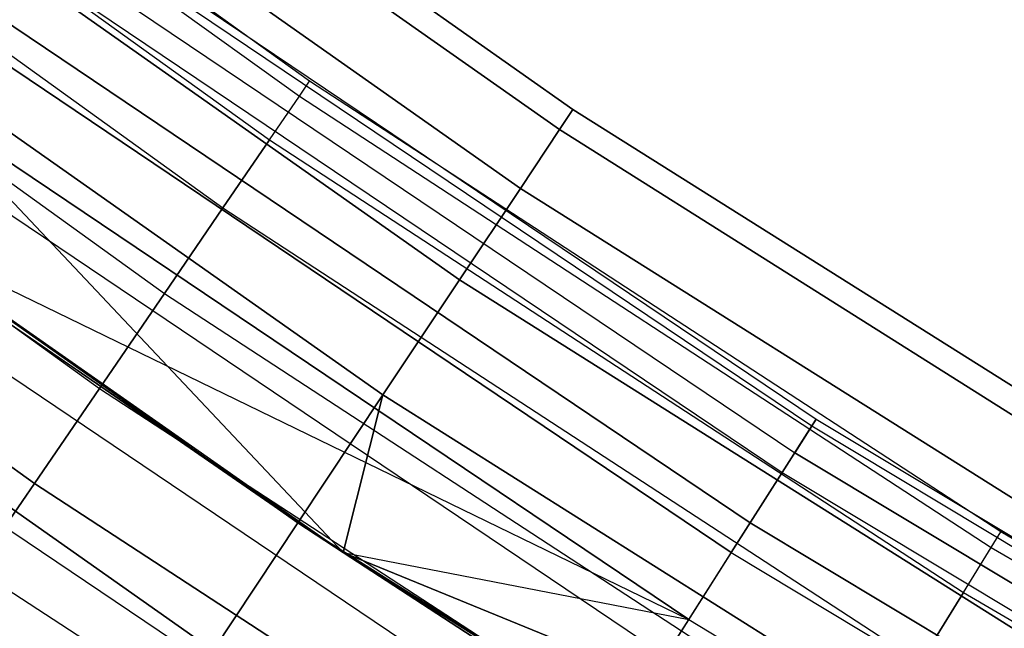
# Model space of a CAD drawing. Extents: x -135 to 135, y -135 to 135.
# Tile 61 of 207: x -41.86 to -37.89, y -61.6 to -59.15. Entities that reach past the tile are written whole.
import ezdxf

# ---------------------------------------------------------------- set-up
doc = ezdxf.new("R2010")
doc.units = 0
doc.header["$LTSCALE"] = 25.4
doc.layers.get('0').update_dxf_attribs({"linetype": 'CONTINUOUS'})

# ---------------------------------------------------------------- blocks, each defined once
blk = doc.blocks.new('SANTANA_BIURKO_A_PM_STL')
at = {"color": 0}
for p, q in [((-39.6283, -59.5134, 149), (-42.6154, -57.4123, 149)), ((-39.6283, -59.5134, 149), (-42.6154, -57.4123, 149)), ((-42.6154, -57.4123, 2), (-39.6283, -59.5134, 2)), ((-42.6154, -57.4123, 2), (-39.6283, -59.5134, 2)), ((-40.6898, -59.3998, 149), (-43.3897, -57.4572, 149)), ((-40.6898, -59.3998, 149), (-43.3897, -57.4572, 149)), ((-40.6898, -59.3998, 2), (-43.3897, -57.4572, 2)), ((-40.6898, -59.3998, 2), (-43.3897, -57.4572, 2)), ((-39.6826, -59.5949, 149.618), (-42.6738, -57.4909, 149.618)), ((-39.6826, -59.5949, 149.618), (-42.6738, -57.4909, 149.618)), ((-39.6826, -59.5949, 148.382), (-42.6738, -57.4909, 148.382)), ((-39.6826, -59.5949, 148.382), (-42.6738, -57.4909, 148.382)), ((-42.6738, -57.4909, 1.382), (-39.6826, -59.5949, 1.382)), ((-42.6738, -57.4909, 1.382), (-39.6826, -59.5949, 1.382)), ((-42.6738, -57.4909, 2.618), (-39.6826, -59.5949, 2.618)), ((-42.6738, -57.4909, 2.618), (-39.6826, -59.5949, 2.618)), ((-43.4339, -57.5158, 149.4635), (-40.7313, -59.4604, 149.4635)), ((-43.4339, -57.5158, 148.5365), (-40.7313, -59.4604, 148.5365)), ((-43.4339, -57.5158, 149.4635), (-40.7313, -59.4604, 149.4635)), ((-43.4339, -57.5158, 148.5365), (-40.7313, -59.4604, 148.5365)), ((-43.4339, -57.5158, 2.4635), (-40.7313, -59.4604, 2.4635)), ((-43.4339, -57.5158, 1.5365), (-40.7313, -59.4604, 1.5365)), ((-43.4339, -57.5158, 2.4635), (-40.7313, -59.4604, 2.4635)), ((-43.4339, -57.5158, 1.5365), (-40.7313, -59.4604, 1.5365)), ((-43.5623, -57.6859, 148.1183), (-40.8517, -59.6362, 148.1183)), ((-43.5623, -57.6859, 148.1183), (-40.8517, -59.6362, 148.1183)), ((-43.5623, -57.6859, 149.8817), (-40.8517, -59.6362, 149.8817)), ((-43.5623, -57.6859, 149.8817), (-40.8517, -59.6362, 149.8817)), ((-43.5623, -57.6859, 1.1183), (-40.8517, -59.6362, 1.1183)), ((-43.5623, -57.6859, 1.1183), (-40.8517, -59.6362, 1.1183)), ((-43.5623, -57.6859, 2.8817), (-40.8517, -59.6362, 2.8817)), ((-43.5623, -57.6859, 2.8817), (-40.8517, -59.6362, 2.8817)), ((-39.84, -59.8313, 150.1756), (-42.8431, -57.719, 150.1756)), ((-39.84, -59.8313, 150.1756), (-42.8431, -57.719, 150.1756)), ((-39.84, -59.8313, 147.8244), (-42.8431, -57.719, 147.8244)), ((-39.84, -59.8313, 147.8244), (-42.8431, -57.719, 147.8244)), ((-42.8431, -57.719, 0.8244), (-39.84, -59.8313, 0.8244)), ((-42.8431, -57.719, 0.8244), (-39.84, -59.8313, 0.8244)), ((-42.8431, -57.719, 3.1756), (-39.84, -59.8313, 3.1756)), ((-42.8431, -57.719, 3.1756), (-39.84, -59.8313, 3.1756)), ((-43.7623, -57.9507, 147.7865), (-41.0393, -59.9099, 147.7865)), ((-43.7623, -57.9507, 147.7865), (-41.0393, -59.9099, 147.7865)), ((-43.7623, -57.9507, 150.2135), (-41.0393, -59.9099, 150.2135)), ((-43.7623, -57.9507, 150.2135), (-41.0393, -59.9099, 150.2135)), ((-43.7623, -57.9507, 0.7865), (-41.0393, -59.9099, 0.7865)), ((-43.7623, -57.9507, 0.7865), (-41.0393, -59.9099, 0.7865)), ((-43.7623, -57.9507, 3.2135), (-41.0393, -59.9099, 3.2135)), ((-43.7623, -57.9507, 3.2135), (-41.0393, -59.9099, 3.2135)), ((-40.0853, -60.1996, 150.618), (-43.1068, -58.0743, 150.618)), ((-40.0853, -60.1996, 150.618), (-43.1068, -58.0743, 150.618)), ((-40.0853, -60.1996, 147.382), (-43.1068, -58.0743, 147.382)), ((-40.0853, -60.1996, 147.382), (-43.1068, -58.0743, 147.382)), ((-43.1068, -58.0743, 0.382), (-40.0853, -60.1996, 0.382)), ((-43.1068, -58.0743, 0.382), (-40.0853, -60.1996, 0.382)), ((-43.1068, -58.0743, 3.618), (-40.0853, -60.1996, 3.618)), ((-43.1068, -58.0743, 3.618), (-40.0853, -60.1996, 3.618)), ((-44.0143, -58.2844, 147.5734), (-41.2756, -60.2549, 147.5734)), ((-44.0143, -58.2844, 147.5734), (-41.2756, -60.2549, 147.5734)), ((-44.0143, -58.2844, 150.4266), (-41.2756, -60.2549, 150.4266)), ((-44.0143, -58.2844, 150.4266), (-41.2756, -60.2549, 150.4266)), ((-44.0143, -58.2844, 0.5734), (-41.2756, -60.2549, 0.5734)), ((-44.0143, -58.2844, 0.5734), (-41.2756, -60.2549, 0.5734)), ((-44.0143, -58.2844, 3.4266), (-41.2756, -60.2549, 3.4266)), ((-44.0143, -58.2844, 3.4266), (-41.2756, -60.2549, 3.4266)), ((-40.3943, -60.6637, 150.9021), (-43.4391, -58.522, 150.9021)), ((-40.3943, -60.6637, 150.9021), (-43.4391, -58.522, 150.9021)), ((-40.3943, -60.6637, 147.0979), (-43.4391, -58.522, 147.0979)), ((-40.3943, -60.6637, 147.0979), (-43.4391, -58.522, 147.0979)), ((-43.4391, -58.522, 0.0979), (-40.3943, -60.6637, 0.0979)), ((-43.4391, -58.522, 0.0979), (-40.3943, -60.6637, 0.0979)), ((-43.4391, -58.522, 3.9021), (-40.3943, -60.6637, 3.9021)), ((-43.4391, -58.522, 3.9021), (-40.3943, -60.6637, 3.9021)), ((-44.2936, -58.6543, 147.5), (-41.5375, -60.6373, 147.5)), ((-44.2936, -58.6543, 147.5), (-41.5375, -60.6373, 147.5)), ((-44.2936, -58.6543, 150.5), (-41.5375, -60.6373, 150.5)), ((-44.2936, -58.6543, 150.5), (-41.5375, -60.6373, 150.5)), ((-44.2936, -58.6543, 0.5), (-41.5375, -60.6373, 0.5)), ((-44.2936, -58.6543, 0.5), (-41.5375, -60.6373, 0.5)), ((-44.2936, -58.6543, 3.5), (-41.5375, -60.6373, 3.5)), ((-44.2936, -58.6543, 3.5), (-41.5375, -60.6373, 3.5)), ((-41.7247, -58.691, 148.8192), (-38.648, -60.7611, 148.8192)), ((-41.7247, -58.691, 148.8192), (-38.648, -60.7611, 148.8192)), ((-41.7247, -58.691, 2.1808), (-38.648, -60.7611, 2.1808)), ((-41.7247, -58.691, 2.1808), (-38.648, -60.7611, 2.1808)), ((-41.7436, -58.7176, 149.359), (-38.6655, -60.7886, 149.359)), ((-41.7436, -58.7176, 149.359), (-38.6655, -60.7886, 149.359)), ((-41.7436, -58.7176, 1.641), (-38.6655, -60.7886, 1.641)), ((-41.7436, -58.7176, 1.641), (-38.6655, -60.7886, 1.641)), ((-41.8179, -58.8221, 148.3029), (-38.7343, -60.8968, 148.3029)), ((-41.8179, -58.8221, 148.3029), (-38.7343, -60.8968, 148.3029)), ((-41.8179, -58.8221, 2.6971), (-38.7343, -60.8968, 2.6971)), ((-41.8179, -58.8221, 2.6971), (-38.7343, -60.8968, 2.6971)), ((-41.8722, -58.8984, 149.8521), (-38.7846, -60.9759, 149.8521)), ((-41.8722, -58.8984, 149.8521), (-38.7846, -60.9759, 149.8521)), ((-41.8722, -58.8984, 1.1479), (-38.7846, -60.9759, 1.1479)), ((-41.8722, -58.8984, 1.1479), (-38.7846, -60.9759, 1.1479)), ((-40.5549, -61.2988, 147.5), (-43.8075, -59.0183, 147)), ((-43.8075, -59.0183, 147), (-40.7368, -61.1781, 147)), ((-40.5549, -61.2988, 147.5), (-43.8075, -59.0183, 147)), ((-40.7368, -61.1781, 151), (-43.8075, -59.0183, 151)), ((-40.7368, -61.1781, 151), (-43.8075, -59.0183, 151)), ((-43.8075, -59.0183, 147), (-40.7368, -61.1781, 147)), ((-43.8075, -59.0183, 0), (-40.7368, -61.1781, 0)), ((-43.8075, -59.0183, 0), (-40.7368, -61.1781, 0)), ((-43.8075, -59.0183, 4), (-40.7368, -61.1781, 4)), ((-43.8075, -59.0183, 4), (-40.7368, -61.1781, 4)), ((-44.573, -59.0242, 147.5734), (-41.7995, -61.0197, 147.5734)), ((-44.573, -59.0242, 147.5734), (-41.7995, -61.0197, 147.5734)), ((-41.7995, -61.0197, 150.4266), (-44.573, -59.0242, 150.4266)), ((-41.7995, -61.0197, 150.4266), (-44.573, -59.0242, 150.4266)), ((-44.573, -59.0242, 0.5734), (-41.7995, -61.0197, 0.5734)), ((-44.573, -59.0242, 0.5734), (-41.7995, -61.0197, 0.5734)), ((-41.7995, -61.0197, 3.4266), (-44.573, -59.0242, 3.4266)), ((-41.7995, -61.0197, 3.4266), (-44.573, -59.0242, 3.4266)), ((-38.9133, -61.1782, 147.8772), (-42.0111, -59.0939, 147.8772)), ((-38.9133, -61.1782, 147.8772), (-42.0111, -59.0939, 147.8772)), ((-42.0111, -59.0939, 3.1228), (-38.9133, -61.1782, 3.1228)), ((-42.0111, -59.0939, 3.1228), (-38.9133, -61.1782, 3.1228)), ((-38.9899, -61.2985, 150.2345), (-42.0937, -59.2101, 150.2345)), ((-38.9899, -61.2985, 150.2345), (-42.0937, -59.2101, 150.2345)), ((-42.0937, -59.2101, 0.7655), (-38.9899, -61.2985, 0.7655)), ((-42.0937, -59.2101, 0.7655), (-38.9899, -61.2985, 0.7655)), ((-40.7313, -59.4604, 149.4635), (-40.6898, -59.3998, 149)), ((-40.7313, -59.4604, 149.4635), (-40.6898, -59.3998, 149)), ((-40.7313, -59.4604, 148.5365), (-40.6898, -59.3998, 149)), ((-40.7313, -59.4604, 148.5365), (-40.6898, -59.3998, 149)), ((-40.7313, -59.4604, 2.4635), (-40.6898, -59.3998, 2)), ((-40.7313, -59.4604, 2.4635), (-40.6898, -59.3998, 2)), ((-40.7313, -59.4604, 1.5365), (-40.6898, -59.3998, 2)), ((-40.7313, -59.4604, 1.5365), (-40.6898, -59.3998, 2)), ((-37.9031, -61.2156, 149), (-40.6898, -59.3998, 149)), ((-37.9031, -61.2156, 149), (-40.6898, -59.3998, 149)), ((-37.9031, -61.2156, 2), (-40.6898, -59.3998, 2)), ((-37.9031, -61.2156, 2), (-40.6898, -59.3998, 2)), ((-40.8517, -59.6362, 148.1183), (-40.7313, -59.4604, 148.5365)), ((-40.8517, -59.6362, 148.1183), (-40.7313, -59.4604, 148.5365)), ((-40.8517, -59.6362, 149.8817), (-40.7313, -59.4604, 149.4635)), ((-40.8517, -59.6362, 149.8817), (-40.7313, -59.4604, 149.4635)), ((-40.8517, -59.6362, 1.1183), (-40.7313, -59.4604, 1.5365)), ((-40.8517, -59.6362, 1.1183), (-40.7313, -59.4604, 1.5365)), ((-40.8517, -59.6362, 2.8817), (-40.7313, -59.4604, 2.4635)), ((-40.8517, -59.6362, 2.8817), (-40.7313, -59.4604, 2.4635)), ((-40.7313, -59.4604, 149.4635), (-37.9418, -61.2781, 149.4635)), ((-40.7313, -59.4604, 148.5365), (-37.9418, -61.2781, 148.5365)), ((-40.7313, -59.4604, 149.4635), (-37.9418, -61.2781, 149.4635)), ((-40.7313, -59.4604, 148.5365), (-37.9418, -61.2781, 148.5365)), ((-40.7313, -59.4604, 2.4635), (-37.9418, -61.2781, 2.4635)), ((-40.7313, -59.4604, 1.5365), (-37.9418, -61.2781, 1.5365)), ((-40.7313, -59.4604, 2.4635), (-37.9418, -61.2781, 2.4635)), ((-40.7313, -59.4604, 1.5365), (-37.9418, -61.2781, 1.5365)), ((-39.1617, -61.5687, 147.5975), (-42.2793, -59.4711, 147.5975)), ((-39.1617, -61.5687, 147.5975), (-42.2793, -59.4711, 147.5975)), ((-42.2793, -59.4711, 3.4025), (-40.5549, -61.2988, 3.5)), ((-42.2793, -59.4711, 3.4025), (-40.5549, -61.2988, 3.5)), ((-42.2793, -59.4711, 3.4025), (-39.1617, -61.5687, 3.4025)), ((-42.2793, -59.4711, 3.4025), (-39.1617, -61.5687, 3.4025)), ((-41.0793, -61.6925, 150.9021), (-44.1758, -59.5145, 150.9021)), ((-41.0793, -61.6925, 150.9021), (-44.1758, -59.5145, 150.9021)), ((-44.1758, -59.5145, 0.0979), (-41.0793, -61.6925, 0.0979)), ((-44.1758, -59.5145, 0.0979), (-41.0793, -61.6925, 0.0979)), ((-39.6826, -59.5949, 148.382), (-39.6283, -59.5134, 149)), ((-39.6283, -59.5134, 149), (-39.6826, -59.5949, 149.618)), ((-39.6283, -59.5134, 149), (-39.6826, -59.5949, 149.618)), ((-39.6826, -59.5949, 148.382), (-39.6283, -59.5134, 149)), ((-39.6283, -59.5134, 2), (-39.6826, -59.5949, 2.618)), ((-39.6826, -59.5949, 1.382), (-39.6283, -59.5134, 2)), ((-39.6826, -59.5949, 1.382), (-39.6283, -59.5134, 2)), ((-39.6283, -59.5134, 2), (-39.6826, -59.5949, 2.618)), ((-39.6283, -59.5134, 149), (-36.5378, -61.4592, 149)), ((-39.6283, -59.5134, 149), (-36.5378, -61.4592, 149)), ((-36.5378, -61.4592, 2), (-39.6283, -59.5134, 2)), ((-36.5378, -61.4592, 2), (-39.6283, -59.5134, 2)), ((-42.3795, -59.612, 150.4564), (-39.2545, -61.7146, 150.4564)), ((-42.3795, -59.612, 150.4564), (-39.2545, -61.7146, 150.4564)), ((-42.3795, -59.612, 0.5436), (-39.2545, -61.7146, 0.5436)), ((-42.3795, -59.612, 0.5436), (-39.2545, -61.7146, 0.5436)), ((-39.84, -59.8313, 147.8244), (-39.6826, -59.5949, 148.382)), ((-39.6826, -59.5949, 149.618), (-39.84, -59.8313, 150.1756)), ((-39.6826, -59.5949, 149.618), (-39.84, -59.8313, 150.1756)), ((-39.84, -59.8313, 147.8244), (-39.6826, -59.5949, 148.382)), ((-39.6826, -59.5949, 2.618), (-39.84, -59.8313, 3.1756)), ((-39.84, -59.8313, 0.8244), (-39.6826, -59.5949, 1.382)), ((-39.84, -59.8313, 0.8244), (-39.6826, -59.5949, 1.382)), ((-39.6826, -59.5949, 2.618), (-39.84, -59.8313, 3.1756)), ((-39.6826, -59.5949, 148.382), (-36.5879, -61.5434, 148.382)), ((-39.6826, -59.5949, 148.382), (-36.5879, -61.5434, 148.382)), ((-39.6826, -59.5949, 149.618), (-36.5879, -61.5434, 149.618)), ((-39.6826, -59.5949, 149.618), (-36.5879, -61.5434, 149.618)), ((-36.5879, -61.5434, 2.618), (-39.6826, -59.5949, 2.618)), ((-36.5879, -61.5434, 2.618), (-39.6826, -59.5949, 2.618)), ((-36.5879, -61.5434, 1.382), (-39.6826, -59.5949, 1.382)), ((-36.5879, -61.5434, 1.382), (-39.6826, -59.5949, 1.382)), ((-40.8517, -59.6362, 148.1183), (-41.0393, -59.9099, 147.7865)), ((-40.8517, -59.6362, 148.1183), (-41.0393, -59.9099, 147.7865)), ((-41.0393, -59.9099, 150.2135), (-40.8517, -59.6362, 149.8817)), ((-41.0393, -59.9099, 150.2135), (-40.8517, -59.6362, 149.8817)), ((-40.8517, -59.6362, 1.1183), (-41.0393, -59.9099, 0.7865)), ((-40.8517, -59.6362, 1.1183), (-41.0393, -59.9099, 0.7865)), ((-41.0393, -59.9099, 3.2135), (-40.8517, -59.6362, 2.8817)), ((-41.0393, -59.9099, 3.2135), (-40.8517, -59.6362, 2.8817)), ((-40.8517, -59.6362, 148.1183), (-38.0539, -61.4592, 148.1183)), ((-40.8517, -59.6362, 148.1183), (-38.0539, -61.4592, 148.1183)), ((-40.8517, -59.6362, 149.8817), (-38.0539, -61.4592, 149.8817)), ((-40.8517, -59.6362, 149.8817), (-38.0539, -61.4592, 149.8817)), ((-40.8517, -59.6362, 1.1183), (-38.0539, -61.4592, 1.1183)), ((-40.8517, -59.6362, 1.1183), (-38.0539, -61.4592, 1.1183)), ((-40.8517, -59.6362, 2.8817), (-38.0539, -61.4592, 2.8817)), ((-40.8517, -59.6362, 2.8817), (-38.0539, -61.4592, 2.8817)), ((-40.0853, -60.1996, 147.382), (-39.84, -59.8313, 147.8244)), ((-39.84, -59.8313, 150.1756), (-40.0853, -60.1996, 150.618)), ((-39.84, -59.8313, 150.1756), (-40.0853, -60.1996, 150.618)), ((-40.0853, -60.1996, 147.382), (-39.84, -59.8313, 147.8244)), ((-39.84, -59.8313, 3.1756), (-40.0853, -60.1996, 3.618)), ((-40.0853, -60.1996, 0.382), (-39.84, -59.8313, 0.8244)), ((-40.0853, -60.1996, 0.382), (-39.84, -59.8313, 0.8244)), ((-39.84, -59.8313, 3.1756), (-40.0853, -60.1996, 3.618)), ((-39.84, -59.8313, 147.8244), (-36.733, -61.7876, 147.8244)), ((-39.84, -59.8313, 147.8244), (-36.733, -61.7876, 147.8244)), ((-39.84, -59.8313, 150.1756), (-36.733, -61.7876, 150.1756)), ((-39.84, -59.8313, 150.1756), (-36.733, -61.7876, 150.1756)), ((-36.733, -61.7876, 3.1756), (-39.84, -59.8313, 3.1756)), ((-36.733, -61.7876, 3.1756), (-39.84, -59.8313, 3.1756)), ((-36.733, -61.7876, 0.8244), (-39.84, -59.8313, 0.8244)), ((-36.733, -61.7876, 0.8244), (-39.84, -59.8313, 0.8244)), ((-42.5875, -59.9046, 147.5), (-39.1617, -61.5687, 147.5975)), ((-42.5875, -59.9046, 147.5), (-40.5549, -61.2988, 147.5)), ((-42.5875, -59.9046, 147.5), (-39.1617, -61.5687, 147.5975)), ((-42.5875, -59.9046, 147.5), (-40.5549, -61.2988, 147.5)), ((-40.7368, -61.1781, 4), (-42.5875, -59.9046, 3.5)), ((-42.5875, -59.9046, 3.5), (-40.5549, -61.2988, 3.5)), ((-40.7368, -61.1781, 4), (-42.5875, -59.9046, 3.5)), ((-42.5875, -59.9046, 3.5), (-40.5549, -61.2988, 3.5)), ((-41.0393, -59.9099, 147.7865), (-41.2756, -60.2549, 147.5734)), ((-41.0393, -59.9099, 147.7865), (-41.2756, -60.2549, 147.5734)), ((-41.2756, -60.2549, 150.4266), (-41.0393, -59.9099, 150.2135)), ((-41.2756, -60.2549, 150.4266), (-41.0393, -59.9099, 150.2135)), ((-41.0393, -59.9099, 0.7865), (-41.2756, -60.2549, 0.5734)), ((-41.0393, -59.9099, 0.7865), (-41.2756, -60.2549, 0.5734)), ((-41.2756, -60.2549, 3.4266), (-41.0393, -59.9099, 3.2135)), ((-41.2756, -60.2549, 3.4266), (-41.0393, -59.9099, 3.2135)), ((-41.0393, -59.9099, 147.7865), (-38.2286, -61.7413, 147.7865)), ((-41.0393, -59.9099, 147.7865), (-38.2286, -61.7413, 147.7865)), ((-41.0393, -59.9099, 150.2135), (-38.2286, -61.7413, 150.2135)), ((-41.0393, -59.9099, 150.2135), (-38.2286, -61.7413, 150.2135)), ((-41.0393, -59.9099, 0.7865), (-38.2286, -61.7413, 0.7865)), ((-41.0393, -59.9099, 0.7865), (-38.2286, -61.7413, 0.7865)), ((-41.0393, -59.9099, 3.2135), (-38.2286, -61.7413, 3.2135)), ((-41.0393, -59.9099, 3.2135), (-38.2286, -61.7413, 3.2135)), ((-42.6922, -60.0519, 150.4891), (-39.5442, -62.1701, 150.4891)), ((-42.6922, -60.0519, 150.4891), (-39.5442, -62.1701, 150.4891)), ((-42.6922, -60.0519, 0.5109), (-39.5442, -62.1701, 0.5109)), ((-42.6922, -60.0519, 0.5109), (-39.5442, -62.1701, 0.5109)), ((-40.3943, -60.6637, 147.0979), (-40.0853, -60.1996, 147.382)), ((-40.0853, -60.1996, 150.618), (-40.3943, -60.6637, 150.9021)), ((-40.0853, -60.1996, 150.618), (-40.3943, -60.6637, 150.9021)), ((-40.3943, -60.6637, 147.0979), (-40.0853, -60.1996, 147.382)), ((-40.0853, -60.1996, 3.618), (-40.3943, -60.6637, 3.9021)), ((-40.3943, -60.6637, 0.0979), (-40.0853, -60.1996, 0.382)), ((-40.3943, -60.6637, 0.0979), (-40.0853, -60.1996, 0.382)), ((-40.0853, -60.1996, 3.618), (-40.3943, -60.6637, 3.9021)), ((-40.0853, -60.1996, 147.382), (-36.9591, -62.1679, 147.382)), ((-40.0853, -60.1996, 147.382), (-36.9591, -62.1679, 147.382)), ((-40.0853, -60.1996, 150.618), (-36.9591, -62.1679, 150.618)), ((-40.0853, -60.1996, 150.618), (-36.9591, -62.1679, 150.618)), ((-36.9591, -62.1679, 3.618), (-40.0853, -60.1996, 3.618)), ((-36.9591, -62.1679, 3.618), (-40.0853, -60.1996, 3.618)), ((-36.9591, -62.1679, 0.382), (-40.0853, -60.1996, 0.382)), ((-36.9591, -62.1679, 0.382), (-40.0853, -60.1996, 0.382)), ((-41.2756, -60.2549, 147.5734), (-41.5375, -60.6373, 147.5)), ((-41.2756, -60.2549, 147.5734), (-41.5375, -60.6373, 147.5)), ((-41.5375, -60.6373, 150.5), (-41.2756, -60.2549, 150.4266)), ((-41.5375, -60.6373, 150.5), (-41.2756, -60.2549, 150.4266)), ((-41.2756, -60.2549, 0.5734), (-41.5375, -60.6373, 0.5)), ((-41.2756, -60.2549, 0.5734), (-41.5375, -60.6373, 0.5)), ((-41.5375, -60.6373, 3.5), (-41.2756, -60.2549, 3.4266)), ((-41.5375, -60.6373, 3.5), (-41.2756, -60.2549, 3.4266)), ((-41.2756, -60.2549, 147.5734), (-38.4487, -62.0969, 147.5734)), ((-41.2756, -60.2549, 147.5734), (-38.4487, -62.0969, 147.5734)), ((-41.2756, -60.2549, 150.4266), (-38.4487, -62.0969, 150.4266)), ((-41.2756, -60.2549, 150.4266), (-38.4487, -62.0969, 150.4266)), ((-41.2756, -60.2549, 0.5734), (-38.4487, -62.0969, 0.5734)), ((-41.2756, -60.2549, 0.5734), (-38.4487, -62.0969, 0.5734)), ((-41.2756, -60.2549, 3.4266), (-38.4487, -62.0969, 3.4266)), ((-41.2756, -60.2549, 3.4266), (-38.4487, -62.0969, 3.4266)), ((-42.9914, -60.4727, 150.3282), (-39.8213, -62.6057, 150.3282)), ((-42.9914, -60.4727, 150.3282), (-39.8213, -62.6057, 150.3282)), ((-42.9914, -60.4727, 0.6718), (-39.8213, -62.6057, 0.6718)), ((-42.9914, -60.4727, 0.6718), (-39.8213, -62.6057, 0.6718)), ((-41.5375, -60.6373, 147.5), (-41.7995, -61.0197, 147.5734)), ((-41.5375, -60.6373, 147.5), (-41.7995, -61.0197, 147.5734)), ((-41.7995, -61.0197, 150.4266), (-41.5375, -60.6373, 150.5)), ((-41.7995, -61.0197, 150.4266), (-41.5375, -60.6373, 150.5)), ((-41.5375, -60.6373, 0.5), (-41.7995, -61.0197, 0.5734)), ((-41.5375, -60.6373, 0.5), (-41.7995, -61.0197, 0.5734)), ((-41.7995, -61.0197, 3.4266), (-41.5375, -60.6373, 3.5)), ((-41.7995, -61.0197, 3.4266), (-41.5375, -60.6373, 3.5)), ((-41.5375, -60.6373, 147.5), (-38.6928, -62.491, 147.5)), ((-41.5375, -60.6373, 147.5), (-38.6928, -62.491, 147.5)), ((-41.5375, -60.6373, 150.5), (-38.6928, -62.491, 150.5)), ((-41.5375, -60.6373, 150.5), (-38.6928, -62.491, 150.5)), ((-41.5375, -60.6373, 0.5), (-38.6928, -62.491, 0.5)), ((-41.5375, -60.6373, 0.5), (-38.6928, -62.491, 0.5)), ((-41.5375, -60.6373, 3.5), (-38.6928, -62.491, 3.5)), ((-41.5375, -60.6373, 3.5), (-38.6928, -62.491, 3.5)), ((-40.7368, -61.1781, 147), (-40.3943, -60.6637, 147.0979)), ((-40.3943, -60.6637, 150.9021), (-40.7368, -61.1781, 151)), ((-40.3943, -60.6637, 150.9021), (-40.7368, -61.1781, 151)), ((-40.7368, -61.1781, 147), (-40.3943, -60.6637, 147.0979)), ((-40.3943, -60.6637, 3.9021), (-40.7368, -61.1781, 4)), ((-40.7368, -61.1781, 0), (-40.3943, -60.6637, 0.0979)), ((-40.7368, -61.1781, 0), (-40.3943, -60.6637, 0.0979)), ((-40.3943, -60.6637, 3.9021), (-40.7368, -61.1781, 4)), ((-40.3943, -60.6637, 147.0979), (-40.5549, -61.2988, 147)), ((-40.3943, -60.6637, 147.0979), (-40.5549, -61.2988, 147)), ((-40.5549, -61.2988, 4), (-40.3943, -60.6637, 3.9021)), ((-40.5549, -61.2988, 4), (-40.3943, -60.6637, 3.9021)), ((-40.3943, -60.6637, 147.0979), (-37.244, -62.6471, 147.0979)), ((-40.3943, -60.6637, 147.0979), (-37.244, -62.6471, 147.0979)), ((-40.3943, -60.6637, 150.9021), (-37.244, -62.6471, 150.9021)), ((-40.3943, -60.6637, 150.9021), (-37.244, -62.6471, 150.9021)), ((-37.244, -62.6471, 3.9021), (-40.3943, -60.6637, 3.9021)), ((-37.244, -62.6471, 3.9021), (-40.3943, -60.6637, 3.9021)), ((-37.244, -62.6471, 0.0979), (-40.3943, -60.6637, 0.0979)), ((-37.244, -62.6471, 0.0979), (-40.3943, -60.6637, 0.0979)), ((-38.648, -60.7611, 148.8192), (-38.7343, -60.8968, 148.3029)), ((-38.648, -60.7611, 148.8192), (-38.7343, -60.8968, 148.3029)), ((-38.7343, -60.8968, 2.6971), (-38.648, -60.7611, 2.1808)), ((-38.7343, -60.8968, 2.6971), (-38.648, -60.7611, 2.1808)), ((-38.6655, -60.7886, 149.359), (-38.648, -60.7611, 148.8192)), ((-38.6655, -60.7886, 149.359), (-38.648, -60.7611, 148.8192)), ((-38.648, -60.7611, 2.1808), (-38.6655, -60.7886, 1.641)), ((-38.648, -60.7611, 2.1808), (-38.6655, -60.7886, 1.641)), ((-38.648, -60.7611, 148.8192), (-35.4688, -62.6701, 148.8192)), ((-38.648, -60.7611, 148.8192), (-35.4688, -62.6701, 148.8192)), ((-38.648, -60.7611, 2.1808), (-35.4688, -62.6701, 2.1808)), ((-38.648, -60.7611, 2.1808), (-35.4688, -62.6701, 2.1808)), ((-38.7846, -60.9759, 149.8521), (-38.6655, -60.7886, 149.359)), ((-38.7846, -60.9759, 149.8521), (-38.6655, -60.7886, 149.359)), ((-38.6655, -60.7886, 1.641), (-38.7846, -60.9759, 1.1479)), ((-38.6655, -60.7886, 1.641), (-38.7846, -60.9759, 1.1479)), ((-38.6655, -60.7886, 149.359), (-35.4849, -62.6985, 149.359)), ((-38.6655, -60.7886, 149.359), (-35.4849, -62.6985, 149.359)), ((-38.6655, -60.7886, 1.641), (-35.4849, -62.6985, 1.641)), ((-38.6655, -60.7886, 1.641), (-35.4849, -62.6985, 1.641)), ((-38.9133, -61.1782, 147.8772), (-38.7343, -60.8968, 148.3029)), ((-38.9133, -61.1782, 147.8772), (-38.7343, -60.8968, 148.3029)), ((-38.9133, -61.1782, 3.1228), (-38.7343, -60.8968, 2.6971)), ((-38.9133, -61.1782, 3.1228), (-38.7343, -60.8968, 2.6971)), ((-35.5481, -62.8101, 148.3029), (-38.7343, -60.8968, 148.3029)), ((-35.5481, -62.8101, 148.3029), (-38.7343, -60.8968, 148.3029)), ((-38.7343, -60.8968, 2.6971), (-35.5481, -62.8101, 2.6971)), ((-38.7343, -60.8968, 2.6971), (-35.5481, -62.8101, 2.6971)), ((-38.9899, -61.2985, 150.2345), (-38.7846, -60.9759, 149.8521)), ((-38.9899, -61.2985, 150.2345), (-38.7846, -60.9759, 149.8521)), ((-38.7846, -60.9759, 1.1479), (-38.9899, -61.2985, 0.7655)), ((-38.7846, -60.9759, 1.1479), (-38.9899, -61.2985, 0.7655)), ((-38.7846, -60.9759, 149.8521), (-35.5942, -62.8916, 149.8521)), ((-38.7846, -60.9759, 149.8521), (-35.5942, -62.8916, 149.8521)), ((-38.7846, -60.9759, 1.1479), (-35.5942, -62.8916, 1.1479)), ((-38.7846, -60.9759, 1.1479), (-35.5942, -62.8916, 1.1479)), ((-42.0358, -61.3647, 147.7865), (-41.7995, -61.0197, 147.5734)), ((-41.7995, -61.0197, 150.4266), (-42.0358, -61.3647, 150.2135)), ((-41.7995, -61.0197, 150.4266), (-42.0358, -61.3647, 150.2135)), ((-42.0358, -61.3647, 147.7865), (-41.7995, -61.0197, 147.5734)), ((-42.0358, -61.3647, 0.7865), (-41.7995, -61.0197, 0.5734)), ((-41.7995, -61.0197, 3.4266), (-42.0358, -61.3647, 3.2135)), ((-41.7995, -61.0197, 3.4266), (-42.0358, -61.3647, 3.2135)), ((-42.0358, -61.3647, 0.7865), (-41.7995, -61.0197, 0.5734)), ((-38.9368, -62.8851, 147.5734), (-41.7995, -61.0197, 147.5734)), ((-41.7995, -61.0197, 150.4266), (-38.9368, -62.8851, 150.4266)), ((-41.7995, -61.0197, 150.4266), (-38.9368, -62.8851, 150.4266)), ((-38.9368, -62.8851, 147.5734), (-41.7995, -61.0197, 147.5734)), ((-38.9368, -62.8851, 0.5734), (-41.7995, -61.0197, 0.5734)), ((-41.7995, -61.0197, 3.4266), (-38.9368, -62.8851, 3.4266)), ((-41.7995, -61.0197, 3.4266), (-38.9368, -62.8851, 3.4266)), ((-38.9368, -62.8851, 0.5734), (-41.7995, -61.0197, 0.5734)), ((-40.7368, -61.1781, 151), (-41.0793, -61.6925, 150.9021)), ((-40.7368, -61.1781, 151), (-41.0793, -61.6925, 150.9021)), ((-41.0793, -61.6925, 0.0979), (-40.7368, -61.1781, 0)), ((-41.0793, -61.6925, 0.0979), (-40.7368, -61.1781, 0)), ((-40.5549, -61.2988, 147.5), (-40.7368, -61.1781, 147)), ((-40.7368, -61.1781, 147), (-40.5549, -61.2988, 147)), ((-40.5549, -61.2988, 147.5), (-40.7368, -61.1781, 147)), ((-40.7368, -61.1781, 147), (-40.5549, -61.2988, 147)), ((-40.7368, -61.1781, 151), (-37.5599, -63.1784, 151)), ((-40.7368, -61.1781, 151), (-37.5599, -63.1784, 151)), ((-40.7368, -61.1781, 4), (-40.5549, -61.2988, 4)), ((-37.5599, -63.1784, 0), (-40.7368, -61.1781, 0)), ((-37.5599, -63.1784, 0), (-40.7368, -61.1781, 0)), ((-40.7368, -61.1781, 4), (-40.5549, -61.2988, 4)), ((-40.7368, -61.1781, 4), (-40.5549, -61.2988, 3.5)), ((-40.7368, -61.1781, 4), (-40.5549, -61.2988, 3.5)), ((-39.1617, -61.5687, 147.5975), (-38.9133, -61.1782, 147.8772)), ((-39.1617, -61.5687, 147.5975), (-38.9133, -61.1782, 147.8772)), ((-39.1617, -61.5687, 3.4025), (-38.9133, -61.1782, 3.1228)), ((-39.1617, -61.5687, 3.4025), (-38.9133, -61.1782, 3.1228)), ((-35.7124, -63.1003, 147.8772), (-38.9133, -61.1782, 147.8772)), ((-35.7124, -63.1003, 147.8772), (-38.9133, -61.1782, 147.8772)), ((-38.9133, -61.1782, 3.1228), (-35.7124, -63.1003, 3.1228)), ((-38.9133, -61.1782, 3.1228), (-35.7124, -63.1003, 3.1228)), ((-37.9418, -61.2781, 149.4635), (-37.9031, -61.2156, 149)), ((-37.9418, -61.2781, 149.4635), (-37.9031, -61.2156, 149)), ((-37.9418, -61.2781, 148.5365), (-37.9031, -61.2156, 149)), ((-37.9418, -61.2781, 148.5365), (-37.9031, -61.2156, 149)), ((-37.9418, -61.2781, 2.4635), (-37.9031, -61.2156, 2)), ((-37.9418, -61.2781, 2.4635), (-37.9031, -61.2156, 2)), ((-37.9418, -61.2781, 1.5365), (-37.9031, -61.2156, 2)), ((-37.9418, -61.2781, 1.5365), (-37.9031, -61.2156, 2)), ((-35.0355, -62.9008, 149), (-37.9031, -61.2156, 149)), ((-35.0355, -62.9008, 149), (-37.9031, -61.2156, 149)), ((-35.0355, -62.9008, 2), (-37.9031, -61.2156, 2)), ((-35.0355, -62.9008, 2), (-37.9031, -61.2156, 2)), ((-38.0539, -61.4592, 148.1183), (-37.9418, -61.2781, 148.5365)), ((-38.0539, -61.4592, 148.1183), (-37.9418, -61.2781, 148.5365)), ((-38.0539, -61.4592, 149.8817), (-37.9418, -61.2781, 149.4635)), ((-38.0539, -61.4592, 149.8817), (-37.9418, -61.2781, 149.4635)), ((-38.0539, -61.4592, 1.1183), (-37.9418, -61.2781, 1.5365)), ((-38.0539, -61.4592, 1.1183), (-37.9418, -61.2781, 1.5365)), ((-38.0539, -61.4592, 2.8817), (-37.9418, -61.2781, 2.4635)), ((-38.0539, -61.4592, 2.8817), (-37.9418, -61.2781, 2.4635)), ((-37.9418, -61.2781, 149.4635), (-35.0712, -62.9649, 149.4635)), ((-37.9418, -61.2781, 148.5365), (-35.0712, -62.9649, 148.5365)), ((-37.9418, -61.2781, 149.4635), (-35.0712, -62.9649, 149.4635)), ((-37.9418, -61.2781, 148.5365), (-35.0712, -62.9649, 148.5365)), ((-37.9418, -61.2781, 2.4635), (-35.0712, -62.9649, 2.4635)), ((-37.9418, -61.2781, 1.5365), (-35.0712, -62.9649, 1.5365)), ((-37.9418, -61.2781, 2.4635), (-35.0712, -62.9649, 2.4635)), ((-37.9418, -61.2781, 1.5365), (-35.0712, -62.9649, 1.5365)), ((-40.5549, -61.2988, 147.5), (-39.1617, -61.5687, 147.5975)), ((-40.5549, -61.2988, 147.5), (-39.1617, -61.5687, 147.5975)), ((-40.5549, -61.2988, 147.5), (-39.4472, -62.0175, 147.5)), ((-39.4472, -62.0175, 147.5), (-40.5549, -61.2988, 147)), ((-40.5549, -61.2988, 147), (-37.5599, -63.1784, 147)), ((-39.4472, -62.0175, 147.5), (-40.5549, -61.2988, 147)), ((-40.5549, -61.2988, 147.5), (-39.4472, -62.0175, 147.5)), ((-40.5549, -61.2988, 147.5), (-40.5549, -61.2988, 147)), ((-40.5549, -61.2988, 147.5), (-40.5549, -61.2988, 147)), ((-40.5549, -61.2988, 147), (-37.5599, -63.1784, 147)), ((-40.5549, -61.2988, 147), (-37.244, -62.6471, 147.0979)), ((-40.5549, -61.2988, 147), (-37.244, -62.6471, 147.0979)), ((-40.5549, -61.2988, 4), (-37.5599, -63.1784, 4)), ((-37.244, -62.6471, 3.9021), (-40.5549, -61.2988, 4)), ((-37.244, -62.6471, 3.9021), (-40.5549, -61.2988, 4)), ((-40.5549, -61.2988, 4), (-37.5599, -63.1784, 4)), ((-40.5549, -61.2988, 4), (-39.4472, -62.0175, 3.5)), ((-40.5549, -61.2988, 4), (-39.4472, -62.0175, 3.5)), ((-40.5549, -61.2988, 4), (-40.5549, -61.2988, 3.5)), ((-40.5549, -61.2988, 3.5), (-39.4472, -62.0175, 3.5)), ((-40.5549, -61.2988, 4), (-40.5549, -61.2988, 3.5)), ((-40.5549, -61.2988, 3.5), (-39.4472, -62.0175, 3.5)), ((-40.5549, -61.2988, 3.5), (-39.1617, -61.5687, 3.4025)), ((-40.5549, -61.2988, 3.5), (-39.1617, -61.5687, 3.4025)), ((-38.9899, -61.2985, 150.2345), (-39.2545, -61.7146, 150.4564)), ((-38.9899, -61.2985, 150.2345), (-39.2545, -61.7146, 150.4564)), ((-38.9899, -61.2985, 0.7655), (-39.2545, -61.7146, 0.5436)), ((-38.9899, -61.2985, 0.7655), (-39.2545, -61.7146, 0.5436)), ((-38.9899, -61.2985, 150.2345), (-35.7826, -63.2244, 150.2345)), ((-38.9899, -61.2985, 150.2345), (-35.7826, -63.2244, 150.2345)), ((-38.9899, -61.2985, 0.7655), (-35.7826, -63.2244, 0.7655)), ((-38.9899, -61.2985, 0.7655), (-35.7826, -63.2244, 0.7655)), ((-39.1569, -63.2406, 150.2135), (-42.0358, -61.3647, 150.2135)), ((-39.1569, -63.2406, 150.2135), (-42.0358, -61.3647, 150.2135)), ((-39.1569, -63.2406, 147.7865), (-42.0358, -61.3647, 147.7865)), ((-39.1569, -63.2406, 147.7865), (-42.0358, -61.3647, 147.7865)), ((-39.1569, -63.2406, 3.2135), (-42.0358, -61.3647, 3.2135)), ((-39.1569, -63.2406, 3.2135), (-42.0358, -61.3647, 3.2135)), ((-39.1569, -63.2406, 0.7865), (-42.0358, -61.3647, 0.7865)), ((-39.1569, -63.2406, 0.7865), (-42.0358, -61.3647, 0.7865)), ((-38.0539, -61.4592, 148.1183), (-38.2286, -61.7413, 147.7865)), ((-38.0539, -61.4592, 148.1183), (-38.2286, -61.7413, 147.7865)), ((-38.2286, -61.7413, 150.2135), (-38.0539, -61.4592, 149.8817)), ((-38.2286, -61.7413, 150.2135), (-38.0539, -61.4592, 149.8817)), ((-38.0539, -61.4592, 1.1183), (-38.2286, -61.7413, 0.7865)), ((-38.0539, -61.4592, 1.1183), (-38.2286, -61.7413, 0.7865)), ((-38.2286, -61.7413, 3.2135), (-38.0539, -61.4592, 2.8817)), ((-38.2286, -61.7413, 3.2135), (-38.0539, -61.4592, 2.8817)), ((-38.0539, -61.4592, 148.1183), (-35.1749, -63.1511, 148.1183)), ((-38.0539, -61.4592, 148.1183), (-35.1749, -63.1511, 148.1183)), ((-38.0539, -61.4592, 149.8817), (-35.1749, -63.1511, 149.8817)), ((-38.0539, -61.4592, 149.8817), (-35.1749, -63.1511, 149.8817)), ((-38.0539, -61.4592, 1.1183), (-35.1749, -63.1511, 1.1183)), ((-38.0539, -61.4592, 1.1183), (-35.1749, -63.1511, 1.1183)), ((-38.0539, -61.4592, 2.8817), (-35.1749, -63.1511, 2.8817)), ((-38.0539, -61.4592, 2.8817), (-35.1749, -63.1511, 2.8817)), ((-39.4472, -62.0175, 147.5), (-39.1617, -61.5687, 147.5975)), ((-39.4472, -62.0175, 147.5), (-39.1617, -61.5687, 147.5975)), ((-39.4472, -62.0175, 3.5), (-39.1617, -61.5687, 3.4025)), ((-39.4472, -62.0175, 3.5), (-39.1617, -61.5687, 3.4025)), ((-39.1617, -61.5687, 147.5975), (-35.9403, -63.5031, 147.5975)), ((-39.1617, -61.5687, 147.5975), (-35.9403, -63.5031, 147.5975)), ((-39.1617, -61.5687, 3.4025), (-35.9403, -63.5031, 3.4025)), ((-39.1617, -61.5687, 3.4025), (-35.9403, -63.5031, 3.4025))]:
    blk.add_line(p, q, dxfattribs=at)

msp = doc.modelspace()

# ---------------------------------------------------------------- block references
at = {"color": 253}
msp.add_blockref('SANTANA_BIURKO_A_PM_STL', (0, 0), dxfattribs=at)

doc.saveas('drawing.dxf')
